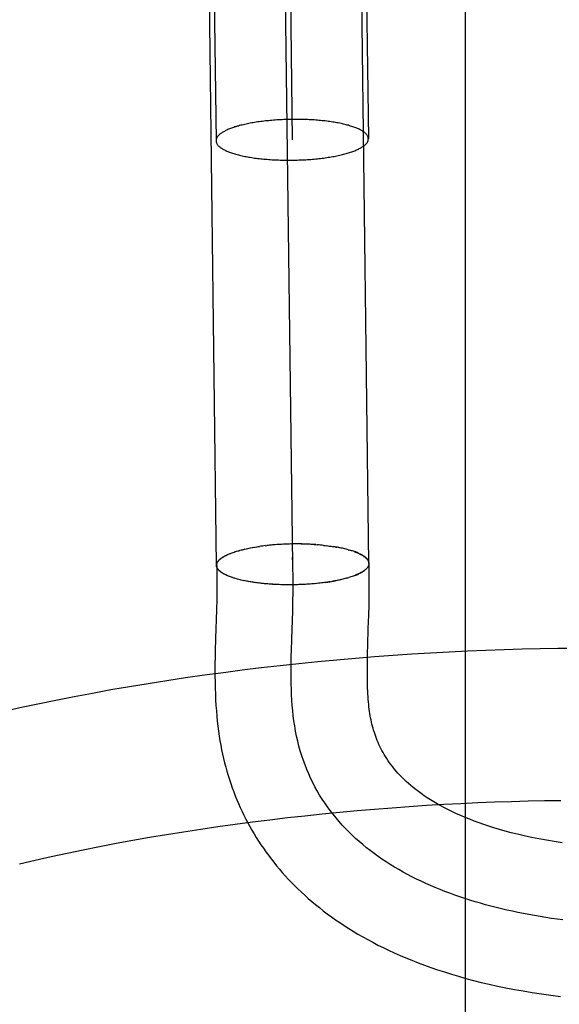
# Model space of a CAD drawing. Header units: inches. Extents: x 0 to 215, y 0 to 139.
# Tile 99 of 112: x 126.3932 to 126.464, y 49.2258 to 49.355. Entities that reach past the tile are written whole.
import ezdxf

# ---------------------------------------------------------------- set-up
doc = ezdxf.new("R2010")
doc.units = ezdxf.units.IN
doc.header["$LTSCALE"] = 11.804375
doc.header["$MEASUREMENT"] = 0
doc.linetypes.add('HIDDEN', pattern=[0.2, 0.1, -0.1])
doc.layers.add('DEFAULT_2', color=8, linetype='HIDDEN')

msp = doc.modelspace()

# ---------------------------------------------------------------- linework, layer by layer
at = {"layer": 'DEFAULT_2', "color": 8, "linetype": 'HIDDEN'}
for p, q in [((126.43685, 49.50425), (126.43896, 49.33941)), ((126.41686, 49.50392), (126.41896, 49.33916)), ((126.42696, 49.49656), (126.42896, 49.33928)), ((126.41902, 49.28344), (126.41677, 49.46241)), ((126.43902, 49.28369), (126.43677, 49.46256)), ((126.42902, 49.28357), (126.42696, 49.44633)), ((126.45172, 49.07108), (126.45172, 49.44608)), ((126.42345, 49.28573), (126.42467, 49.28593)), ((126.42542, 49.28602), (126.42565, 49.28605)), ((126.42585, 49.28607), (126.42561, 49.28605)), ((126.42605, 49.28609), (126.42581, 49.28607)), ((126.42625, 49.28611), (126.426, 49.28609)), ((126.42645, 49.28613), (126.4262, 49.2861)), ((126.42666, 49.28614), (126.42639, 49.28612)), ((126.42686, 49.28616), (126.42659, 49.28614)), ((126.42707, 49.28617), (126.42679, 49.28615)), ((126.42728, 49.28619), (126.42699, 49.28617)), ((126.42749, 49.2862), (126.42719, 49.28618)), ((126.42769, 49.28621), (126.42739, 49.28619)), ((126.4279, 49.28622), (126.42759, 49.2862)), ((126.42811, 49.28623), (126.4278, 49.28621)), ((126.42833, 49.28623), (126.428, 49.28622)), ((126.42854, 49.28624), (126.4282, 49.28623)), ((126.42875, 49.28625), (126.42841, 49.28623)), ((126.42896, 49.28625), (126.42861, 49.28624)), ((126.42917, 49.28625), (126.42881, 49.28624)), ((126.42938, 49.28625), (126.42902, 49.28625)), ((126.42959, 49.28625), (126.42924, 49.28625)), ((126.4298, 49.28625), (126.42946, 49.28625)), ((126.43001, 49.28625), (126.42968, 49.28625)), ((126.43022, 49.28625), (126.4299, 49.28625)), ((126.43043, 49.28624), (126.43012, 49.28624)), ((126.43064, 49.28623), (126.43034, 49.28624)), ((126.43085, 49.28623), (126.43056, 49.28623)), ((126.43106, 49.28622), (126.43077, 49.28623)), ((126.43126, 49.28621), (126.43099, 49.28622)), ((126.43147, 49.2862), (126.4312, 49.28621)), ((126.43167, 49.28619), (126.43142, 49.2862)), ((126.43307, 49.28607), (126.43329, 49.28604)), ((126.43326, 49.28605), (126.43348, 49.28602)), ((126.43345, 49.28603), (126.43368, 49.28599)), ((126.43364, 49.286), (126.43387, 49.28597)), ((126.43383, 49.28598), (126.43406, 49.28594)), ((126.43401, 49.28596), (126.43425, 49.28591)), ((126.43419, 49.28593), (126.43444, 49.28588)), ((126.43455, 49.28587), (126.43437, 49.2859)), ((126.42032, 49.28479), (126.42048, 49.28485)), ((126.42043, 49.28484), (126.4206, 49.2849)), ((126.42055, 49.28489), (126.42071, 49.28495)), ((126.42067, 49.28494), (126.42084, 49.285)), ((126.4208, 49.28499), (126.42096, 49.28505)), ((126.42093, 49.28505), (126.42109, 49.2851)), ((126.42227, 49.28546), (126.42243, 49.28551)), ((126.42258, 49.28554), (126.42278, 49.28559)), ((126.42275, 49.28558), (126.42296, 49.28563)), ((126.42292, 49.28562), (126.42314, 49.28566)), ((126.4231, 49.28565), (126.42332, 49.2857)), ((126.43462, 49.28585), (126.43481, 49.28582)), ((126.43507, 49.28578), (126.43481, 49.28582)), ((126.43524, 49.28575), (126.43498, 49.28579)), ((126.4354, 49.28571), (126.43516, 49.28575)), ((126.43556, 49.28568), (126.43533, 49.28572)), ((126.43572, 49.28564), (126.4355, 49.28568)), ((126.43588, 49.28561), (126.43567, 49.28565)), ((126.43603, 49.28557), (126.43583, 49.28561)), ((126.43618, 49.28553), (126.43599, 49.28557)), ((126.43633, 49.28549), (126.43615, 49.28553)), ((126.4363, 49.28549), (126.43645, 49.28545)), ((126.4206, 49.28204), (126.42044, 49.28209)), ((126.42072, 49.28199), (126.42055, 49.28204)), ((126.43866, 49.28295), (126.43856, 49.28288)), ((126.43871, 49.283), (126.43863, 49.28294)), ((126.42084, 49.28194), (126.42067, 49.28199)), ((126.42097, 49.2819), (126.4208, 49.28194)), ((126.4211, 49.28185), (126.42093, 49.2819)), ((126.42123, 49.28181), (126.42106, 49.28185)), ((126.42137, 49.28176), (126.42123, 49.28181)), ((126.42279, 49.2814), (126.42259, 49.28145)), ((126.42296, 49.28136), (126.42276, 49.28141)), ((126.42314, 49.28133), (126.42293, 49.28138)), ((126.42333, 49.2813), (126.4231, 49.28135)), ((126.42351, 49.28127), (126.42328, 49.28131)), ((126.42364, 49.28125), (126.42346, 49.28128)), ((126.42382, 49.28122), (126.42351, 49.28127)), ((126.42401, 49.2812), (126.4237, 49.28124)), ((126.4242, 49.28117), (126.42389, 49.28121)), ((126.42439, 49.28115), (126.42409, 49.28118)), ((126.42458, 49.28112), (126.42428, 49.28115)), ((126.42478, 49.2811), (126.42448, 49.28113)), ((126.42497, 49.28108), (126.42468, 49.2811)), ((126.42517, 49.28106), (126.42488, 49.28108)), ((126.42537, 49.28104), (126.42509, 49.28106)), ((126.42558, 49.28102), (126.4253, 49.28104)), ((126.42578, 49.281), (126.42551, 49.28102)), ((126.42599, 49.28098), (126.42572, 49.281)), ((126.42619, 49.28097), (126.42593, 49.28098)), ((126.4264, 49.28096), (126.42614, 49.28097)), ((126.42661, 49.28094), (126.42636, 49.28095)), ((126.42682, 49.28093), (126.42658, 49.28094)), ((126.42704, 49.28092), (126.42679, 49.28093)), ((126.42879, 49.28089), (126.42854, 49.28089)), ((126.42902, 49.28089), (126.42876, 49.28089)), ((126.42922, 49.28089), (126.42898, 49.28089)), ((126.42943, 49.2809), (126.4292, 49.28089)), ((126.43028, 49.28093), (126.43006, 49.28092)), ((126.43071, 49.28095), (126.43045, 49.28093)), ((126.43092, 49.28096), (126.43066, 49.28094)), ((126.43114, 49.28098), (126.43086, 49.28096)), ((126.43126, 49.28098), (126.43106, 49.28097)), ((126.43146, 49.281), (126.43114, 49.28098)), ((126.43166, 49.28101), (126.43135, 49.28099)), ((126.43186, 49.28103), (126.43156, 49.28101)), ((126.43206, 49.28105), (126.43177, 49.28103)), ((126.43225, 49.28107), (126.43198, 49.28104)), ((126.43244, 49.28109), (126.43218, 49.28106)), ((126.43264, 49.28111), (126.43239, 49.28109)), ((126.43283, 49.28114), (126.43259, 49.28111)), ((126.43302, 49.28116), (126.4328, 49.28113)), ((126.4332, 49.28118), (126.433, 49.28116)), ((126.43339, 49.28121), (126.4332, 49.28118)), ((126.43339, 49.28121), (126.43464, 49.28142)), ((126.43499, 49.28149), (126.43472, 49.28143)), ((126.43516, 49.28152), (126.4349, 49.28147)), ((126.43532, 49.28156), (126.43508, 49.28151)), ((126.43549, 49.2816), (126.43525, 49.28155)), ((126.43565, 49.28164), (126.43542, 49.28158)), ((126.4358, 49.28168), (126.43559, 49.28163)), ((126.43596, 49.28172), (126.43575, 49.28167)), ((126.43611, 49.28176), (126.43592, 49.28171)), ((126.43623, 49.2818), (126.43607, 49.28175)), ((126.43611, 49.28176), (126.43626, 49.2818)), ((126.43623, 49.2818), (126.4364, 49.28184)), ((126.43904, 49.27816), (126.43907, 49.27949)), ((126.41905, 49.279), (126.41901, 49.2776)), ((126.42902, 49.27749), (126.42905, 49.27898)), ((126.439, 49.27691), (126.43904, 49.27816)), ((126.41901, 49.2776), (126.41889, 49.27384)), ((126.42889, 49.27377), (126.42902, 49.27749)), ((126.41889, 49.27384), (126.41885, 49.27223)), ((126.42885, 49.27228), (126.42889, 49.27377)), ((126.43883, 49.27092), (126.43885, 49.27192)), ((126.43885, 49.27192), (126.43887, 49.27296)), ((126.44466, 49.27179), (126.44221, 49.27162)), ((126.44711, 49.27194), (126.44466, 49.27179)), ((126.44954, 49.27207), (126.44711, 49.27194)), ((126.45196, 49.27219), (126.44954, 49.27207)), ((126.45437, 49.27228), (126.45196, 49.27219)), ((126.45676, 49.27237), (126.45437, 49.27228)), ((126.45913, 49.27243), (126.45676, 49.27237)), ((126.46149, 49.27248), (126.45913, 49.27243)), ((126.46383, 49.27252), (126.46149, 49.27248)), ((126.46615, 49.27253), (126.46383, 49.27252)), ((126.42984, 49.27054), (126.42736, 49.27027)), ((126.43232, 49.27079), (126.42984, 49.27054)), ((126.4348, 49.27102), (126.43232, 49.27079)), ((126.43728, 49.27124), (126.4348, 49.27102)), ((126.43975, 49.27144), (126.43728, 49.27124)), ((126.44221, 49.27162), (126.43975, 49.27144)), ((126.41992, 49.26936), (126.41744, 49.26903)), ((126.4224, 49.26968), (126.41992, 49.26936)), ((126.42488, 49.26999), (126.4224, 49.26968)), ((126.42736, 49.27027), (126.42488, 49.26999)), ((126.41005, 49.26792), (126.40761, 49.26751)), ((126.41251, 49.26831), (126.41005, 49.26792)), ((126.41497, 49.26868), (126.41251, 49.26831)), ((126.41744, 49.26903), (126.41497, 49.26868)), ((126.40275, 49.26665), (126.40034, 49.2662)), ((126.40517, 49.26709), (126.40275, 49.26665)), ((126.40761, 49.26751), (126.40517, 49.26709)), ((126.39557, 49.26523), (126.39321, 49.26473)), ((126.39795, 49.26572), (126.39557, 49.26523)), ((126.40034, 49.2662), (126.39795, 49.26572)), ((126.39321, 49.26473), (126.39086, 49.2642)), ((126.45109, 49.25221), (126.45332, 49.25232)), ((126.45332, 49.25232), (126.45553, 49.2524)), ((126.45553, 49.2524), (126.45773, 49.25248)), ((126.45773, 49.25248), (126.45991, 49.25254)), ((126.45991, 49.25254), (126.46207, 49.25258)), ((126.46207, 49.25258), (126.46421, 49.25261)), ((126.43291, 49.25084), (126.4352, 49.25106)), ((126.4352, 49.25106), (126.43749, 49.25127)), ((126.43749, 49.25127), (126.43978, 49.25147)), ((126.43978, 49.25147), (126.44206, 49.25165)), ((126.44206, 49.25165), (126.44433, 49.25181)), ((126.44433, 49.25181), (126.44659, 49.25196)), ((126.44659, 49.25196), (126.44885, 49.25209)), ((126.44885, 49.25209), (126.45109, 49.25221)), ((126.42148, 49.24949), (126.42376, 49.24979)), ((126.42376, 49.24979), (126.42604, 49.25007)), ((126.42604, 49.25007), (126.42833, 49.25034)), ((126.42833, 49.25034), (126.43062, 49.2506)), ((126.43062, 49.2506), (126.43291, 49.25084)), ((126.41247, 49.24814), (126.4147, 49.2485)), ((126.4147, 49.2485), (126.41695, 49.24884)), ((126.41695, 49.24884), (126.41921, 49.24917)), ((126.41921, 49.24917), (126.42148, 49.24949)), ((126.40585, 49.24698), (126.40804, 49.24738)), ((126.40804, 49.24738), (126.41024, 49.24776)), ((126.41024, 49.24776), (126.41247, 49.24814)), ((126.3994, 49.24569), (126.40153, 49.24613)), ((126.40153, 49.24613), (126.40368, 49.24656)), ((126.40368, 49.24656), (126.40585, 49.24698)), ((126.39317, 49.24429), (126.39522, 49.24477)), ((126.39522, 49.24477), (126.3973, 49.24524)), ((126.3973, 49.24524), (126.3994, 49.24569))]:
    msp.add_line(p, q, dxfattribs=at)
for points in [[(126.42896, 49.34196), (126.42873, 49.34196), (126.42851, 49.34195), (126.42828, 49.34195), (126.42806, 49.34194), (126.42784, 49.34193), (126.42762, 49.34192), (126.42739, 49.34191), (126.42717, 49.3419), (126.42695, 49.34188), (126.42673, 49.34187), (126.42651, 49.34185), (126.4263, 49.34183), (126.42608, 49.34181), (126.42587, 49.34179), (126.42565, 49.34177), (126.42544, 49.34175), (126.42523, 49.34173), (126.42503, 49.3417), (126.42482, 49.34167), (126.42462, 49.34165), (126.42442, 49.34162), (126.42422, 49.34159), (126.42402, 49.34155), (126.42383, 49.34152), (126.42364, 49.34149), (126.42345, 49.34145), (126.42326, 49.34142), (126.42308, 49.34138), (126.4229, 49.34134), (126.42272, 49.3413), (126.42255, 49.34126), (126.42238, 49.34122), (126.42221, 49.34118), (126.42205, 49.34114), (126.42189, 49.34109), (126.42173, 49.34105), (126.42158, 49.341), (126.42143, 49.34096), (126.42128, 49.34091), (126.42114, 49.34086), (126.421, 49.34081), (126.42087, 49.34076), (126.42074, 49.34071), (126.42061, 49.34066), (126.42049, 49.34061), (126.42037, 49.34056), (126.42026, 49.3405), (126.42015, 49.34045), (126.42005, 49.34039), (126.41995, 49.34034), (126.41985, 49.34028), (126.41976, 49.34023), (126.41968, 49.34017), (126.4196, 49.34011), (126.41952, 49.34006), (126.41945, 49.34), (126.41938, 49.33994), (126.41932, 49.33988), (126.41926, 49.33982), (126.41921, 49.33976), (126.41916, 49.3397), (126.41912, 49.33965), (126.41908, 49.33959), (126.41905, 49.33953), (126.41902, 49.33947), (126.419, 49.33941), (126.41898, 49.33935), (126.41897, 49.33929), (126.41896, 49.33922), (126.41896, 49.33916), (126.41896, 49.33916)], [(126.43896, 49.33941), (126.43895, 49.33946), (126.43895, 49.33952), (126.43893, 49.33958), (126.43892, 49.33964), (126.43889, 49.3397), (126.43887, 49.33976), (126.43883, 49.33982), (126.4388, 49.33988), (126.43875, 49.33994), (126.43871, 49.33999), (126.43865, 49.34005), (126.4386, 49.34011), (126.43853, 49.34017), (126.43847, 49.34022), (126.4384, 49.34028), (126.43832, 49.34033), (126.43824, 49.34039), (126.43815, 49.34044), (126.43806, 49.3405), (126.43797, 49.34055), (126.43787, 49.3406), (126.43776, 49.34066), (126.43765, 49.34071), (126.43754, 49.34076), (126.43742, 49.34081), (126.4373, 49.34086), (126.43718, 49.3409), (126.43705, 49.34095), (126.43691, 49.341), (126.43678, 49.34104), (126.43663, 49.34109), (126.43649, 49.34113), (126.43634, 49.34118), (126.43618, 49.34122), (126.43603, 49.34126), (126.43587, 49.3413), (126.4357, 49.34134), (126.43554, 49.34138), (126.43537, 49.34141), (126.43519, 49.34145), (126.43501, 49.34149), (126.43483, 49.34152), (126.43465, 49.34155), (126.43447, 49.34158), (126.43428, 49.34161), (126.43409, 49.34164), (126.43389, 49.34167), (126.4337, 49.3417), (126.4335, 49.34172), (126.4333, 49.34175), (126.43309, 49.34177), (126.43289, 49.34179), (126.43268, 49.34181), (126.43247, 49.34183), (126.43226, 49.34185), (126.43205, 49.34187), (126.43183, 49.34188), (126.43162, 49.3419), (126.4314, 49.34191), (126.43118, 49.34192), (126.43096, 49.34193), (126.43074, 49.34194), (126.43052, 49.34195), (126.4303, 49.34195), (126.43008, 49.34196), (126.42985, 49.34196), (126.42963, 49.34196), (126.42941, 49.34196), (126.42918, 49.34196), (126.42896, 49.34196)], [(126.41896, 49.33916), (126.41896, 49.3391), (126.41897, 49.33904), (126.41898, 49.33898), (126.419, 49.33893), (126.41902, 49.33887), (126.41905, 49.33881), (126.41908, 49.33875), (126.41912, 49.33869), (126.41916, 49.33863), (126.41921, 49.33857), (126.41926, 49.33851), (126.41932, 49.33846), (126.41938, 49.3384), (126.41945, 49.33834), (126.41952, 49.33829), (126.4196, 49.33823), (126.41968, 49.33818), (126.41976, 49.33812), (126.41985, 49.33807), (126.41995, 49.33801), (126.42005, 49.33796), (126.42015, 49.33791), (126.42026, 49.33786), (126.42037, 49.33781), (126.42049, 49.33776), (126.42061, 49.33771), (126.42074, 49.33766), (126.42087, 49.33761), (126.421, 49.33757), (126.42114, 49.33752), (126.42128, 49.33748), (126.42143, 49.33743), (126.42158, 49.33739), (126.42173, 49.33735), (126.42189, 49.33731), (126.42205, 49.33726), (126.42221, 49.33723), (126.42238, 49.33719), (126.42255, 49.33715), (126.42272, 49.33711), (126.4229, 49.33708), (126.42308, 49.33705), (126.42326, 49.33701), (126.42345, 49.33698), (126.42364, 49.33695), (126.42383, 49.33692), (126.42402, 49.33689), (126.42422, 49.33687), (126.42442, 49.33684), (126.42462, 49.33682), (126.42482, 49.33679), (126.42503, 49.33677), (126.42523, 49.33675), (126.42544, 49.33673), (126.42565, 49.33672), (126.42587, 49.3367), (126.42608, 49.33668), (126.4263, 49.33667), (126.42651, 49.33666), (126.42673, 49.33664), (126.42695, 49.33663), (126.42717, 49.33663), (126.42739, 49.33662), (126.42762, 49.33661), (126.42784, 49.33661), (126.42806, 49.3366), (126.42828, 49.3366), (126.42851, 49.3366), (126.42873, 49.3366), (126.42896, 49.3366)], [(126.42896, 49.3366), (126.42918, 49.33661), (126.42941, 49.33661), (126.42963, 49.33662), (126.42985, 49.33663), (126.43008, 49.33663), (126.4303, 49.33664), (126.43052, 49.33666), (126.43074, 49.33667), (126.43096, 49.33668), (126.43118, 49.3367), (126.4314, 49.33671), (126.43162, 49.33673), (126.43183, 49.33675), (126.43205, 49.33677), (126.43226, 49.33679), (126.43247, 49.33682), (126.43268, 49.33684), (126.43289, 49.33687), (126.43309, 49.33689), (126.4333, 49.33692), (126.4335, 49.33695), (126.4337, 49.33698), (126.43389, 49.33701), (126.43409, 49.33704), (126.43428, 49.33708), (126.43447, 49.33711), (126.43465, 49.33715), (126.43483, 49.33718), (126.43501, 49.33722), (126.43519, 49.33726), (126.43537, 49.3373), (126.43554, 49.33734), (126.4357, 49.33738), (126.43587, 49.33743), (126.43603, 49.33747), (126.43618, 49.33752), (126.43634, 49.33756), (126.43649, 49.33761), (126.43663, 49.33766), (126.43678, 49.3377), (126.43691, 49.33775), (126.43705, 49.3378), (126.43718, 49.33785), (126.4373, 49.33791), (126.43742, 49.33796), (126.43754, 49.33801), (126.43765, 49.33806), (126.43776, 49.33812), (126.43787, 49.33817), (126.43797, 49.33823), (126.43806, 49.33828), (126.43815, 49.33834), (126.43824, 49.33839), (126.43832, 49.33845), (126.4384, 49.33851), (126.43847, 49.33857), (126.43853, 49.33862), (126.4386, 49.33868), (126.43865, 49.33874), (126.43871, 49.3388), (126.43875, 49.33886), (126.4388, 49.33892), (126.43883, 49.33898), (126.43887, 49.33904), (126.43889, 49.3391), (126.43892, 49.33916), (126.43893, 49.33922), (126.43895, 49.33928), (126.43895, 49.33934), (126.43896, 49.3394), (126.43896, 49.33941)], [(126.42408, 49.28584), (126.42427, 49.28587), (126.42447, 49.2859), (126.42467, 49.28593)], [(126.42545, 49.28603), (126.42525, 49.286), (126.42506, 49.28598), (126.42486, 49.28596), (126.42467, 49.28593)], [(126.43208, 49.28616), (126.43188, 49.28617), (126.43163, 49.28618)], [(126.43184, 49.28617), (126.43206, 49.28616), (126.43226, 49.28614)], [(126.43307, 49.28607), (126.43287, 49.28609), (126.43268, 49.28611), (126.43248, 49.28613), (126.43228, 49.28614)], [(126.41902, 49.28344), (126.41902, 49.28345), (126.41902, 49.28351), (126.41903, 49.28357), (126.41904, 49.28363), (126.41906, 49.28369), (126.41908, 49.28375), (126.41911, 49.28381), (126.41914, 49.28387), (126.41918, 49.28393), (126.41922, 49.28399), (126.41927, 49.28405), (126.41932, 49.28411), (126.41938, 49.28416), (126.41944, 49.28422), (126.41951, 49.28428), (126.41958, 49.28434), (126.41966, 49.2844), (126.41974, 49.28445), (126.41982, 49.28451), (126.41991, 49.28457), (126.42001, 49.28462), (126.42011, 49.28468), (126.42021, 49.28473), (126.42032, 49.28479)], [(126.41905, 49.28343), (126.41904, 49.28345), (126.41905, 49.28351), (126.41905, 49.28357), (126.41907, 49.28363), (126.41908, 49.28368), (126.4191, 49.28374), (126.41913, 49.2838), (126.41916, 49.28386), (126.41919, 49.28392), (126.41923, 49.28397), (126.41928, 49.28403), (126.41933, 49.28409), (126.41938, 49.28415), (126.41944, 49.2842), (126.4195, 49.28426), (126.41957, 49.28432), (126.41964, 49.28437), (126.41972, 49.28443), (126.4198, 49.28448), (126.41988, 49.28454), (126.41997, 49.28459), (126.42007, 49.28464), (126.42016, 49.2847), (126.42027, 49.28475), (126.42037, 49.2848)], [(126.42106, 49.28509), (126.42122, 49.28515), (126.42136, 49.28519)], [(126.4212, 49.28514), (126.42134, 49.28519), (126.42148, 49.28524)], [(126.4215, 49.28524), (126.42165, 49.28529), (126.4218, 49.28533), (126.42195, 49.28537), (126.4221, 49.28542), (126.42226, 49.28546), (126.42242, 49.2855), (126.42258, 49.28554)], [(126.42327, 49.28569), (126.4235, 49.28574), (126.42369, 49.28577), (126.42388, 49.28581)], [(126.4349, 49.28581), (126.43473, 49.28584), (126.43444, 49.28588)], [(126.43905, 49.28371), (126.43905, 49.28373), (126.43904, 49.28379), (126.43903, 49.28385), (126.43902, 49.2839), (126.439, 49.28396), (126.43897, 49.28401), (126.43895, 49.28407), (126.43891, 49.28412), (126.43888, 49.28418), (126.43884, 49.28424), (126.43879, 49.28429), (126.43874, 49.28434), (126.43869, 49.2844), (126.43863, 49.28445), (126.43856, 49.28451), (126.4385, 49.28456), (126.43843, 49.28461), (126.43835, 49.28466), (126.43827, 49.28471), (126.43819, 49.28477), (126.4381, 49.28482), (126.43801, 49.28487), (126.43791, 49.28492), (126.43781, 49.28496), (126.43771, 49.28501), (126.4376, 49.28506), (126.43749, 49.28511), (126.43738, 49.28515), (126.43726, 49.2852), (126.43713, 49.28524), (126.43701, 49.28529), (126.43688, 49.28533), (126.43675, 49.28537), (126.43661, 49.28541), (126.43647, 49.28545)], [(126.43714, 49.28523), (126.43727, 49.28518), (126.43739, 49.28513), (126.43751, 49.28508), (126.43762, 49.28503), (126.43773, 49.28498), (126.43784, 49.28493), (126.43794, 49.28488), (126.43804, 49.28483), (126.43813, 49.28478), (126.43822, 49.28472), (126.4383, 49.28467), (126.43838, 49.28462), (126.43846, 49.28456), (126.43853, 49.28451), (126.43859, 49.28445), (126.43865, 49.2844), (126.43871, 49.28434), (126.43876, 49.28428), (126.43881, 49.28423), (126.43885, 49.28417), (126.43889, 49.28411), (126.43892, 49.28405), (126.43895, 49.28399), (126.43897, 49.28394), (126.43899, 49.28388), (126.43901, 49.28382), (126.43901, 49.28376), (126.43902, 49.2837), (126.43902, 49.28369)], [(126.42048, 49.28208), (126.42032, 49.28214), (126.42021, 49.28219), (126.42011, 49.28225), (126.42001, 49.2823), (126.41992, 49.28235), (126.41983, 49.28241), (126.41974, 49.28246), (126.41966, 49.28251), (126.41958, 49.28257), (126.41951, 49.28263), (126.41944, 49.28268), (126.41938, 49.28274), (126.41932, 49.2828), (126.41927, 49.28286), (126.41922, 49.28291), (126.41918, 49.28297), (126.41914, 49.28303), (126.41911, 49.28309), (126.41908, 49.28315), (126.41906, 49.28321), (126.41904, 49.28327), (126.41903, 49.28333), (126.41902, 49.28339), (126.41902, 49.28344)], [(126.41905, 49.28343), (126.41906, 49.28287), (126.41907, 49.28226), (126.41908, 49.28163), (126.41908, 49.28099), (126.41908, 49.28034), (126.41907, 49.27968), (126.41905, 49.279)], [(126.42037, 49.28213), (126.42027, 49.28218), (126.42017, 49.28223), (126.42007, 49.28228), (126.41998, 49.28234), (126.41989, 49.28239), (126.4198, 49.28244), (126.41972, 49.28249), (126.41964, 49.28255), (126.41957, 49.2826), (126.4195, 49.28266), (126.41944, 49.28271), (126.41938, 49.28277), (126.41933, 49.28282), (126.41928, 49.28288), (126.41924, 49.28293), (126.4192, 49.28299), (126.41916, 49.28305), (126.41913, 49.2831), (126.4191, 49.28316), (126.41908, 49.28322), (126.41907, 49.28328), (126.41905, 49.28334), (126.41905, 49.28339), (126.41905, 49.28343)], [(126.42905, 49.27898), (126.42907, 49.27971), (126.42908, 49.28053), (126.42908, 49.28134), (126.42908, 49.28215), (126.42906, 49.28295), (126.42904, 49.28374), (126.42901, 49.28453)], [(126.43902, 49.28369), (126.43902, 49.28364), (126.43901, 49.28358), (126.439, 49.28352), (126.43898, 49.28346), (126.43896, 49.28341), (126.43894, 49.28335), (126.43891, 49.28329), (126.43887, 49.28323), (126.43883, 49.28317), (126.43879, 49.28311), (126.43874, 49.28305), (126.43869, 49.283)], [(126.43881, 49.28311), (126.43886, 49.28317), (126.4389, 49.28322), (126.43893, 49.28328), (126.43896, 49.28334), (126.43899, 49.28339), (126.43901, 49.28345), (126.43902, 49.28351), (126.43904, 49.28356), (126.43904, 49.28362), (126.43905, 49.28368), (126.43905, 49.28371)], [(126.43907, 49.27949), (126.43907, 49.28018), (126.43908, 49.28089), (126.43908, 49.28162), (126.43907, 49.28238), (126.43906, 49.28316), (126.43905, 49.28371)], [(126.4386, 49.28289), (126.4385, 49.28282), (126.43842, 49.28277), (126.43835, 49.28271), (126.43826, 49.28266), (126.43818, 49.2826), (126.43809, 49.28254), (126.43799, 49.28249), (126.43789, 49.28244), (126.43779, 49.28238), (126.43768, 49.28233), (126.43757, 49.28228), (126.43745, 49.28223), (126.43733, 49.28218), (126.43721, 49.28213), (126.43708, 49.28208), (126.43695, 49.28203), (126.43681, 49.28198), (126.43667, 49.28193), (126.43653, 49.28189), (126.43638, 49.28184)], [(126.4372, 49.28212), (126.43732, 49.28216), (126.43744, 49.28221), (126.43755, 49.28226), (126.43766, 49.28231), (126.43776, 49.28236), (126.43787, 49.28241), (126.43796, 49.28246), (126.43806, 49.28252), (126.43815, 49.28257), (126.43823, 49.28262), (126.43831, 49.28267), (126.43839, 49.28273), (126.43846, 49.28278), (126.43853, 49.28284)], [(126.42261, 49.28143), (126.42244, 49.28147), (126.42227, 49.28151), (126.42211, 49.28155), (126.42195, 49.28159), (126.42179, 49.28163), (126.42164, 49.28167), (126.42149, 49.28172), (126.42134, 49.28176), (126.4212, 49.2818)], [(126.42857, 49.28089), (126.42835, 49.28089), (126.42812, 49.28089), (126.4279, 49.28089), (126.42768, 49.2809), (126.42745, 49.2809), (126.42723, 49.28091), (126.42701, 49.28092)], [(126.43049, 49.28094), (126.43025, 49.28092), (126.43005, 49.28091), (126.42984, 49.28091), (126.42964, 49.2809), (126.42943, 49.2809)], [(126.43398, 49.2813), (126.43378, 49.28127), (126.43359, 49.28124), (126.43339, 49.28121)], [(126.43482, 49.28145), (126.43454, 49.2814), (126.43435, 49.28136), (126.43417, 49.28133)], [(126.43887, 49.27296), (126.43895, 49.27515), (126.439, 49.27691)], [(126.41885, 49.27223), (126.41883, 49.2714), (126.41882, 49.27057), (126.41882, 49.26975), (126.41882, 49.26893), (126.41883, 49.26812), (126.41884, 49.26732), (126.41887, 49.26655), (126.4189, 49.2658), (126.41895, 49.26507), (126.419, 49.26436), (126.41906, 49.26366), (126.41912, 49.26299), (126.4192, 49.26233), (126.41928, 49.26168), (126.41937, 49.26105), (126.41947, 49.26044), (126.41958, 49.25984), (126.41969, 49.25925), (126.41982, 49.25867), (126.41995, 49.2581), (126.42009, 49.25754), (126.42023, 49.25698), (126.42038, 49.25643), (126.42055, 49.25589), (126.42072, 49.25535), (126.4209, 49.25481), (126.42108, 49.25427), (126.42128, 49.25374), (126.42148, 49.25322), (126.42169, 49.2527), (126.42191, 49.25218), (126.42214, 49.25167), (126.42238, 49.25116), (126.42262, 49.25066), (126.42287, 49.25016), (126.42313, 49.24967), (126.4234, 49.24918), (126.42367, 49.24869), (126.42396, 49.24821), (126.42425, 49.24773), (126.42455, 49.24726), (126.42486, 49.24679), (126.42518, 49.24632), (126.42551, 49.24586), (126.42585, 49.2454), (126.42619, 49.24494), (126.42654, 49.24449), (126.42691, 49.24404), (126.42728, 49.2436), (126.42766, 49.24316), (126.42805, 49.24272), (126.42845, 49.24228), (126.42886, 49.24185), (126.42928, 49.24142), (126.42971, 49.241), (126.43016, 49.24058), (126.43061, 49.24016), (126.43107, 49.23975), (126.43155, 49.23934), (126.43203, 49.23893), (126.43253, 49.23853), (126.43304, 49.23813), (126.43356, 49.23773), (126.4341, 49.23734), (126.43465, 49.23695), (126.43521, 49.23657), (126.43578, 49.23619), (126.43637, 49.23581), (126.43697, 49.23544), (126.43759, 49.23507), (126.43822, 49.2347), (126.43887, 49.23434), (126.43953, 49.23399), (126.44021, 49.23363), (126.44091, 49.23329), (126.44162, 49.23294), (126.44236, 49.2326), (126.44311, 49.23227), (126.44388, 49.23194), (126.44467, 49.23162), (126.44548, 49.2313), (126.44631, 49.23099), (126.44716, 49.23068), (126.44803, 49.23038), (126.44893, 49.23009), (126.44985, 49.2298), (126.45079, 49.22953), (126.45176, 49.22925), (126.45276, 49.22899), (126.45378, 49.22873), (126.45483, 49.22849), (126.4559, 49.22825), (126.457, 49.22802), (126.45813, 49.2278), (126.45928, 49.2276), (126.46046, 49.2274), (126.46167, 49.22722), (126.46291, 49.22705), (126.46418, 49.22689)], [(126.42929, 49.26237), (126.42919, 49.26303), (126.4291, 49.2637), (126.42903, 49.26438), (126.42897, 49.26507), (126.42892, 49.26577), (126.42888, 49.26647), (126.42885, 49.26718), (126.42883, 49.26789), (126.42882, 49.26861), (126.42882, 49.26934), (126.42882, 49.27007), (126.42882, 49.2708), (126.42884, 49.27154), (126.42885, 49.27228)], [(126.46441, 49.24703), (126.46335, 49.24719), (126.46232, 49.24737), (126.46132, 49.24756), (126.46035, 49.24775), (126.45942, 49.24795), (126.45853, 49.24816), (126.45769, 49.24837), (126.4569, 49.24858), (126.45615, 49.2488), (126.45544, 49.24901), (126.45476, 49.24922), (126.45411, 49.24944), (126.45348, 49.24966), (126.45286, 49.24989), (126.45226, 49.25012), (126.45167, 49.25036), (126.45109, 49.25061), (126.45053, 49.25086), (126.44999, 49.25111), (126.44946, 49.25137), (126.44895, 49.25163), (126.44846, 49.25189), (126.44799, 49.25216), (126.44753, 49.25242), (126.4471, 49.25269), (126.44668, 49.25295), (126.44628, 49.25322), (126.4459, 49.25349), (126.44553, 49.25376), (126.44518, 49.25402), (126.44484, 49.25429), (126.44452, 49.25456), (126.44421, 49.25483), (126.44391, 49.2551), (126.44362, 49.25537), (126.44335, 49.25565), (126.44308, 49.25592), (126.44283, 49.25619), (126.44259, 49.25646), (126.44236, 49.25673), (126.44215, 49.257), (126.44194, 49.25727), (126.44174, 49.25754), (126.44155, 49.25781), (126.44137, 49.25808), (126.4412, 49.25835), (126.44104, 49.25861), (126.44089, 49.25888), (126.44074, 49.25915), (126.4406, 49.25941), (126.44047, 49.25968), (126.44035, 49.25994), (126.44023, 49.2602), (126.44012, 49.26047), (126.44002, 49.26073), (126.43992, 49.261), (126.43983, 49.26126), (126.43974, 49.26153), (126.43965, 49.2618), (126.43957, 49.26208), (126.4395, 49.26235), (126.43943, 49.26262), (126.43937, 49.26289), (126.43931, 49.26317), (126.43925, 49.26344), (126.4392, 49.26371), (126.43916, 49.26399), (126.43911, 49.26428), (126.43907, 49.26457), (126.43903, 49.26488), (126.439, 49.26519), (126.43897, 49.26552), (126.43894, 49.26586), (126.43891, 49.26621), (126.43889, 49.26658), (126.43887, 49.26695), (126.43885, 49.26735), (126.43884, 49.26775), (126.43883, 49.26817), (126.43882, 49.2686), (126.43882, 49.26904), (126.43882, 49.2695), (126.43882, 49.26996), (126.43882, 49.27043), (126.43883, 49.27092)], [(126.46448, 49.23693), (126.46373, 49.23703), (126.46299, 49.23713), (126.46224, 49.23724), (126.4615, 49.23736), (126.46077, 49.23749), (126.46004, 49.23762), (126.45931, 49.23776), (126.45859, 49.2379), (126.45787, 49.23805), (126.45715, 49.23821), (126.45644, 49.23838), (126.45574, 49.23855), (126.45504, 49.23873), (126.45435, 49.23891), (126.45366, 49.23911), (126.45297, 49.23931), (126.45229, 49.23951), (126.45162, 49.23973), (126.45096, 49.23995), (126.4503, 49.24018), (126.44964, 49.24042), (126.449, 49.24066), (126.44836, 49.24091), (126.44772, 49.24117), (126.4471, 49.24144), (126.44648, 49.24171), (126.44587, 49.24199), (126.44527, 49.24228), (126.44467, 49.24258), (126.44409, 49.24289), (126.44351, 49.2432), (126.44294, 49.24352), (126.44238, 49.24385), (126.44182, 49.24419), (126.44128, 49.24454), (126.44074, 49.24489), (126.44022, 49.24526), (126.4397, 49.24563), (126.4392, 49.24601), (126.4387, 49.2464), (126.43822, 49.2468), (126.43774, 49.2472), (126.43727, 49.24762), (126.43682, 49.24804), (126.43637, 49.24848), (126.43594, 49.24892), (126.43552, 49.24937), (126.43511, 49.24983), (126.43471, 49.2503), (126.43432, 49.25078), (126.43394, 49.25126), (126.43358, 49.25176), (126.43323, 49.25227), (126.43289, 49.25278), (126.43256, 49.25331), (126.43225, 49.25384), (126.43195, 49.25439), (126.43166, 49.25494), (126.43138, 49.25551), (126.43112, 49.25608), (126.43088, 49.25666), (126.43064, 49.25726), (126.43042, 49.25786), (126.43022, 49.25847), (126.43002, 49.2591), (126.42985, 49.25973), (126.42968, 49.26038), (126.42954, 49.26103), (126.4294, 49.2617), (126.42929, 49.26237)]]:
    msp.add_lwpolyline(points, dxfattribs=at)

doc.saveas('drawing.dxf')
